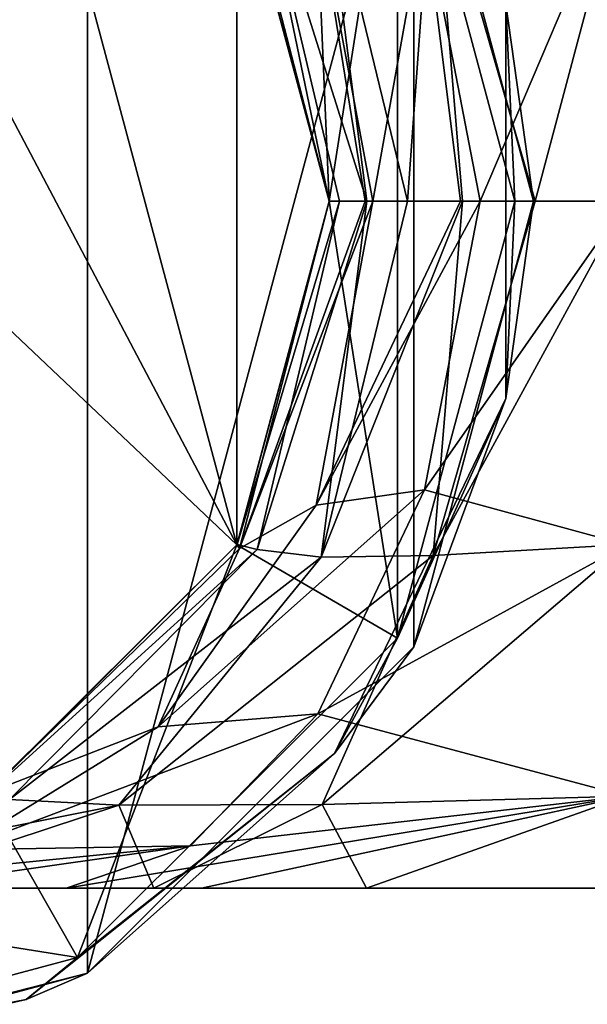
# Model space of a CAD drawing. Header units: millimetres. Extents: x -24 to 81, y -250 to 24.
# Tile 24 of 27: x 10 to 25, y -22 to 5. Entities that reach past the tile are written whole.
import ezdxf

# ---------------------------------------------------------------- set-up
doc = ezdxf.new("R2010")
doc.units = ezdxf.units.MM
doc.header["$LTSCALE"] = 52.148148
for name, color, linetype in [('10', 7, 'CONTINUOUS'), ('11', 7, 'CONTINUOUS'), ('12', 7, 'CONTINUOUS'), ('13', 7, 'CONTINUOUS'), ('14', 7, 'CONTINUOUS'), ('292', 7, 'CONTINUOUS'), ('294', 7, 'CONTINUOUS'), ('295', 7, 'CONTINUOUS'), ('297', 7, 'CONTINUOUS'), ('3', 7, 'CONTINUOUS'), ('4', 7, 'CONTINUOUS'), ('5', 7, 'CONTINUOUS'), ('6', 7, 'CONTINUOUS'), ('7', 7, 'CONTINUOUS')]:
    doc.layers.add(name, color=color, linetype=linetype)

msp = doc.modelspace()

# ---------------------------------------------------------------- linework, layer by layer
at = {"layer": '10', "color": 7, "linetype": 'CONTINUOUS', "true_color": 0xe6e6e6}
for points in [[(18.5, 0, 120), (16.093, 9.347, 100.75), (16.022, 9.249, 120), (18.5, 0, 120)], [(18.5, 0, 120), (18.5, 0, 100.75), (16.093, 9.347, 100.75), (18.5, 0, 120)]]:
    msp.add_3dface(points, dxfattribs=at)
at = {"layer": '11', "color": 7, "linetype": 'CONTINUOUS', "true_color": 0xe6e6e6}
for points in [[(18.5, 0, 48.25), (18.5, 0, 4.5), (16.022, 9.249, 4.5), (18.5, 0, 48.25)], [(18.5, 0, 48.25), (16.022, 9.249, 4.5), (16.027, 9.241, 48.25), (18.5, 0, 48.25)]]:
    msp.add_3dface(points, dxfattribs=at)
at = {"layer": '12', "color": 7, "linetype": 'CONTINUOUS', "true_color": 0xe6e6e6}
for points in [[(16.027, -9.241, 48.25), (18.5, 0, 48.25), (18.778, 0, 50.526), (16.027, -9.241, 48.25)], [(16.566, -9.377, 52.906), (16.027, -9.241, 48.25), (18.778, 0, 50.526), (16.566, -9.377, 52.906)], [(18.288, -9.587, 55.835), (16.566, -9.377, 52.906), (19.512, 0, 52.336), (18.288, -9.587, 55.835)], [(19.512, 0, 52.336), (16.566, -9.377, 52.906), (18.778, 0, 50.526), (19.512, 0, 52.336)], [(21.305, -9.536, 57.611), (18.288, -9.587, 55.835), (22.086, 0, 54.791), (21.305, -9.536, 57.611)], [(22.086, 0, 54.791), (18.288, -9.587, 55.835), (20.61, 0, 53.736), (22.086, 0, 54.791)], [(20.61, 0, 53.736), (18.288, -9.587, 55.835), (19.512, 0, 52.336), (20.61, 0, 53.736)], [(26.5, 0, 55.75), (26.5, -9.241, 58.223), (21.305, -9.536, 57.611), (26.5, 0, 55.75)], [(26.5, 0, 55.75), (21.305, -9.536, 57.611), (24.045, 0, 55.496), (26.5, 0, 55.75)], [(24.045, 0, 55.496), (21.305, -9.536, 57.611), (22.086, 0, 54.791), (24.045, 0, 55.496)], [(9.249, -16.022, 48.25), (16.027, -9.241, 48.25), (16.566, -9.377, 52.906), (9.249, -16.022, 48.25)], [(26.5, -9.241, 58.223), (26.5, -16.022, 65.001), (18.316, -16.246, 64.439), (26.5, -9.241, 58.223)], [(21.305, -9.536, 57.611), (26.5, -9.241, 58.223), (18.316, -16.246, 64.439), (21.305, -9.536, 57.611)], [(9.249, -16.022, 48.25), (16.566, -9.377, 52.906), (9.899, -16.113, 56.173), (9.249, -16.022, 48.25)], [(16.566, -9.377, 52.906), (18.288, -9.587, 55.835), (9.899, -16.113, 56.173), (16.566, -9.377, 52.906)], [(18.288, -9.587, 55.835), (21.305, -9.536, 57.611), (12.838, -16.261, 61.561), (18.288, -9.587, 55.835)], [(21.305, -9.536, 57.611), (18.316, -16.246, 64.439), (12.838, -16.261, 61.561), (21.305, -9.536, 57.611)], [(18.288, -9.587, 55.835), (12.838, -16.261, 61.561), (9.899, -16.113, 56.173), (18.288, -9.587, 55.835)], [(12.838, -16.261, 61.561), (1.611, -18.5, 60.695), (9.899, -16.113, 56.173), (12.838, -16.261, 61.561)], [(26.5, -16.022, 65.001), (19.507, -18.5, 73.854), (18.316, -16.246, 64.439), (26.5, -16.022, 65.001)], [(26.5, -16.022, 65.001), (26.5, -18.5, 74.25), (19.507, -18.5, 73.854), (26.5, -16.022, 65.001)], [(6.069, -18.5, 68.245), (1.611, -18.5, 60.695), (12.838, -16.261, 61.561), (6.069, -18.5, 68.245)], [(13.788, -18.5, 72.661), (6.069, -18.5, 68.245), (12.838, -16.261, 61.561), (13.788, -18.5, 72.661)], [(18.316, -16.246, 64.439), (13.788, -18.5, 72.661), (12.838, -16.261, 61.561), (18.316, -16.246, 64.439)], [(19.507, -18.5, 73.854), (13.788, -18.5, 72.661), (18.316, -16.246, 64.439), (19.507, -18.5, 73.854)]]:
    msp.add_3dface(points, dxfattribs=at)
at = {"layer": '13', "color": 7, "linetype": 'CONTINUOUS', "true_color": 0xe6e6e6}
for points in [[(18.288, 9.587, 55.835), (19.512, 0, 52.336), (16.566, 9.377, 52.906), (18.288, 9.587, 55.835)], [(20.61, 0, 53.736), (19.512, 0, 52.336), (18.288, 9.587, 55.835), (20.61, 0, 53.736)], [(21.305, 9.536, 57.611), (20.61, 0, 53.736), (18.288, 9.587, 55.835), (21.305, 9.536, 57.611)], [(18.5, 0, 48.25), (16.027, 9.241, 48.25), (16.566, 9.377, 52.906), (18.5, 0, 48.25)], [(18.778, 0, 50.526), (18.5, 0, 48.25), (16.566, 9.377, 52.906), (18.778, 0, 50.526)], [(19.512, 0, 52.336), (18.778, 0, 50.526), (16.566, 9.377, 52.906), (19.512, 0, 52.336)], [(22.086, 0, 54.791), (20.61, 0, 53.736), (21.305, 9.536, 57.611), (22.086, 0, 54.791)], [(26.5, 9.241, 58.223), (24.045, 0, 55.496), (21.305, 9.536, 57.611), (26.5, 9.241, 58.223)], [(24.045, 0, 55.496), (22.086, 0, 54.791), (21.305, 9.536, 57.611), (24.045, 0, 55.496)], [(26.5, 9.241, 58.223), (26.5, 0, 55.75), (24.045, 0, 55.496), (26.5, 9.241, 58.223)]]:
    msp.add_3dface(points, dxfattribs=at)
at = {"layer": '14', "color": 7, "linetype": 'CONTINUOUS', "true_color": 0xe6e6e6}
for points in [[(16.022, -9.249, 120), (16.022, 9.249, 120), (9.249, 16.022, 120), (16.022, -9.249, 120)], [(16.022, -9.249, 120), (9.249, 16.022, 120), (9.51, 3.089, 120), (16.022, -9.249, 120)], [(16.022, -9.249, 120), (18.5, 0, 120), (16.022, 9.249, 120), (16.022, -9.249, 120)], [(9.51, -3.089, 120), (16.022, -9.249, 120), (9.51, 3.089, 120), (9.51, -3.089, 120)], [(9.249, -16.022, 120), (16.022, -9.249, 120), (9.51, -3.089, 120), (9.249, -16.022, 120)]]:
    msp.add_3dface(points, dxfattribs=at)
at = {"layer": '292', "color": 7, "linetype": 'CONTINUOUS', "true_color": 0xe6e6e6}
for points in [[(11.999, 20.784), (0, -24), (0, 24), (11.999, 20.784)], [(11.999, -20.784), (0, -24), (11.999, 20.784), (11.999, -20.784)], [(20.785, 12), (11.999, -20.784), (11.999, 20.784), (20.785, 12)], [(20.785, -12), (11.999, -20.784), (20.785, 12), (20.785, -12)], [(23.999, 0), (20.785, -12), (20.785, 12), (23.999, 0)]]:
    msp.add_3dface(points, dxfattribs=at)
at = {"layer": '294', "color": 7, "linetype": 'CONTINUOUS', "true_color": 0xe6e6e6}
for points in [[(16.022, 9.249, 4.5), (18.5, 0, 4.5), (20.344, 11.761, 4.5), (16.022, 9.249, 4.5)], [(20.344, 11.761, 4.5), (18.5, 0, 4.5), (20.344, -11.761, 4.5), (20.344, 11.761, 4.5)], [(23.5, 0, 4.5), (20.344, 11.761, 4.5), (20.344, -11.761, 4.5), (23.5, 0, 4.5)], [(18.5, 0, 4.5), (16.022, -9.248, 4.5), (20.344, -11.761, 4.5), (18.5, 0, 4.5)], [(16.022, -9.248, 4.5), (9.249, -16.022, 4.5), (11.732, -20.361, 4.5), (16.022, -9.248, 4.5)], [(20.344, -11.761, 4.5), (16.022, -9.248, 4.5), (11.732, -20.361, 4.5), (20.344, -11.761, 4.5)], [(9.249, -16.022, 4.5), (0, -18.5, 4.5), (11.732, -20.361, 4.5), (9.249, -16.022, 4.5)], [(0, -18.5, 4.5), (0, -23.5, 4.5), (11.732, -20.361, 4.5), (0, -18.5, 4.5)]]:
    msp.add_3dface(points, dxfattribs=at)
at = {"layer": '295', "color": 7, "linetype": 'CONTINUOUS', "true_color": 0xe6e6e6}
for points in [[(23.999, 0), (20.785, 12), (24, 0, 4), (23.999, 0)], [(24, 0, 4), (20.785, 12), (20.785, 12, 4), (24, 0, 4)], [(20.785, -12, 4), (23.999, 0), (24, 0, 4), (20.785, -12, 4)], [(20.785, -12), (23.999, 0), (20.785, -12, 4), (20.785, -12)], [(11.999, -20.784), (20.785, -12), (12, -20.785, 4), (11.999, -20.784)], [(12, -20.785, 4), (20.785, -12), (20.785, -12, 4), (12, -20.785, 4)], [(0, -24, 4), (11.999, -20.784), (12, -20.785, 4), (0, -24, 4)], [(0, -24), (11.999, -20.784), (0, -24, 4), (0, -24)]]:
    msp.add_3dface(points, dxfattribs=at)
at = {"layer": '297', "color": 7, "linetype": 'CONTINUOUS', "true_color": 0xe6e6e6}
for points in [[(24, 0, 4), (20.785, 12, 4), (23.255, 5.308, 4.354), (24, 0, 4)], [(20.344, 11.761, 4.5), (23.5, 0, 4.5), (23.255, 5.308, 4.354), (20.344, 11.761, 4.5)], [(24, 0, 4), (23.255, 5.308, 4.354), (23.255, -5.308, 4.354), (24, 0, 4)], [(23.255, 5.308, 4.354), (23.5, 0, 4.5), (23.255, -5.308, 4.354), (23.255, 5.308, 4.354)], [(23.5, 0, 4.5), (20.344, -11.761, 4.5), (23.255, -5.308, 4.354), (23.5, 0, 4.5)], [(20.785, -12, 4), (24, 0, 4), (23.255, -5.308, 4.354), (20.785, -12, 4)], [(20.785, -12, 4), (23.255, -5.308, 4.354), (18.649, -14.872, 4.354), (20.785, -12, 4)], [(23.255, -5.308, 4.354), (20.344, -11.761, 4.5), (18.649, -14.872, 4.354), (23.255, -5.308, 4.354)], [(20.344, -11.761, 4.5), (11.732, -20.361, 4.5), (18.649, -14.872, 4.354), (20.344, -11.761, 4.5)], [(12, -20.785, 4), (20.785, -12, 4), (18.649, -14.872, 4.354), (12, -20.785, 4)], [(18.649, -14.872, 4.354), (11.732, -20.361, 4.5), (10.35, -21.491, 4.354), (18.649, -14.872, 4.354)], [(12, -20.785, 4), (18.649, -14.872, 4.354), (10.35, -21.491, 4.354), (12, -20.785, 4)], [(11.732, -20.361, 4.5), (0, -23.5, 4.5), (10.35, -21.491, 4.354), (11.732, -20.361, 4.5)], [(0, -23.854, 4.354), (12, -20.785, 4), (10.35, -21.491, 4.354), (0, -23.854, 4.354)], [(0, -24, 4), (12, -20.785, 4), (0, -23.854, 4.354), (0, -24, 4)], [(0, -23.5, 4.5), (0, -23.854, 4.354), (10.35, -21.491, 4.354), (0, -23.5, 4.5)]]:
    msp.add_3dface(points, dxfattribs=at)
at = {"layer": '3', "color": 7, "linetype": 'CONTINUOUS', "true_color": 0xe6e6e6}
for points in [[(19.469, 0, 96.407), (18.5, 0, 100.75), (16.093, -9.347, 100.75), (19.469, 0, 96.407)], [(19.675, 0, 96.052), (19.469, 0, 96.407), (16.093, -9.347, 100.75), (19.675, 0, 96.052)], [(18.154, -8.185, 94.896), (19.675, 0, 96.052), (16.093, -9.347, 100.75), (18.154, -8.185, 94.896)], [(19.675, 0, 96.052), (18.154, -8.185, 94.896), (22.034, 0, 93.81), (19.675, 0, 96.052)], [(22.034, 0, 93.81), (18.154, -8.185, 94.896), (22.568, 0, 93.54), (22.034, 0, 93.81)], [(22.568, 0, 93.54), (18.154, -8.185, 94.896), (21.068, -7.77, 92.305), (22.568, 0, 93.54)], [(26.5, -9.25, 90.272), (26.5, 0, 92.75), (21.068, -7.77, 92.305), (26.5, -9.25, 90.272)], [(26.5, 0, 92.75), (22.568, 0, 93.54), (21.068, -7.77, 92.305), (26.5, 0, 92.75)], [(18.154, -8.185, 94.896), (13.905, -14.154, 92.423), (21.068, -7.77, 92.305), (18.154, -8.185, 94.896)], [(21.068, -7.77, 92.305), (13.905, -14.154, 92.423), (18.199, -13.805, 88.56), (21.068, -7.77, 92.305)], [(26.5, -9.25, 90.272), (21.068, -7.77, 92.305), (18.199, -13.805, 88.56), (26.5, -9.25, 90.272)], [(13.905, -14.154, 92.423), (18.154, -8.185, 94.896), (16.093, -9.347, 100.75), (13.905, -14.154, 92.423)], [(26.5, -16.022, 83.5), (26.5, -9.25, 90.272), (18.199, -13.805, 88.56), (26.5, -16.022, 83.5)], [(9.302, -15.94, 100.75), (13.905, -14.154, 92.423), (16.093, -9.347, 100.75), (9.302, -15.94, 100.75)], [(13.905, -14.154, 92.423), (8.524, -17.465, 89.157), (18.199, -13.805, 88.56), (13.905, -14.154, 92.423)], [(18.199, -13.805, 88.56), (8.524, -17.465, 89.157), (14.773, -17.355, 83.304), (18.199, -13.805, 88.56)], [(26.5, -16.022, 83.5), (18.199, -13.805, 88.56), (14.773, -17.355, 83.304), (26.5, -16.022, 83.5)], [(8.524, -17.465, 89.157), (13.905, -14.154, 92.423), (9.302, -15.94, 100.75), (8.524, -17.465, 89.157)], [(26.5, -16.022, 83.5), (14.773, -17.355, 83.304), (11.428, -18.5, 77.538), (26.5, -16.022, 83.5)], [(26.5, -16.022, 83.5), (11.428, -18.5, 77.538), (15.068, -18.5, 75.951), (26.5, -16.022, 83.5)], [(26.5, -18.5, 74.25), (26.5, -16.022, 83.5), (15.068, -18.5, 75.951), (26.5, -18.5, 74.25)], [(8.524, -17.465, 89.157), (3.297, -18.5, 85.666), (14.773, -17.355, 83.304), (8.524, -17.465, 89.157)], [(14.773, -17.355, 83.304), (3.297, -18.5, 85.666), (6.755, -18.5, 81.01), (14.773, -17.355, 83.304)], [(11.428, -18.5, 77.538), (14.773, -17.355, 83.304), (6.755, -18.5, 81.01), (11.428, -18.5, 77.538)]]:
    msp.add_3dface(points, dxfattribs=at)
at = {"layer": '4', "color": 7, "linetype": 'CONTINUOUS', "true_color": 0xe6e6e6}
for points in [[(11.428, -18.5, 77.538), (6.755, -18.5, 81.01), (6.069, -18.5, 68.245), (11.428, -18.5, 77.538)], [(15.068, -18.5, 75.951), (11.428, -18.5, 77.538), (6.069, -18.5, 68.245), (15.068, -18.5, 75.951)], [(13.788, -18.5, 72.661), (15.068, -18.5, 75.951), (6.069, -18.5, 68.245), (13.788, -18.5, 72.661)], [(19.507, -18.5, 73.854), (15.068, -18.5, 75.951), (13.788, -18.5, 72.661), (19.507, -18.5, 73.854)], [(26.5, -18.5, 74.25), (15.068, -18.5, 75.951), (19.507, -18.5, 73.854), (26.5, -18.5, 74.25)]]:
    msp.add_3dface(points, dxfattribs=at)
at = {"layer": '5', "color": 7, "linetype": 'CONTINUOUS', "true_color": 0xe6e6e6}
for points in [[(16.022, -9.248, 4.5), (18.5, 0, 4.5), (16.027, -9.241, 48.25), (16.022, -9.248, 4.5)], [(18.5, 0, 4.5), (18.5, 0, 48.25), (16.027, -9.241, 48.25), (18.5, 0, 4.5)], [(9.249, -16.022, 48.25), (16.022, -9.248, 4.5), (16.027, -9.241, 48.25), (9.249, -16.022, 48.25)], [(9.249, -16.022, 4.5), (16.022, -9.248, 4.5), (9.249, -16.022, 48.25), (9.249, -16.022, 4.5)]]:
    msp.add_3dface(points, dxfattribs=at)
at = {"layer": '6', "color": 7, "linetype": 'CONTINUOUS', "true_color": 0xe6e6e6}
for points in [[(16.093, -9.347, 100.75), (18.5, 0, 100.75), (16.022, -9.249, 120), (16.093, -9.347, 100.75)], [(16.022, -9.249, 120), (18.5, 0, 100.75), (18.5, 0, 120), (16.022, -9.249, 120)], [(9.249, -16.022, 120), (9.302, -15.94, 100.75), (16.022, -9.249, 120), (9.249, -16.022, 120)], [(9.302, -15.94, 100.75), (16.093, -9.347, 100.75), (16.022, -9.249, 120), (9.302, -15.94, 100.75)]]:
    msp.add_3dface(points, dxfattribs=at)
at = {"layer": '7', "color": 7, "linetype": 'CONTINUOUS', "true_color": 0xe6e6e6}
for points in [[(16.093, 9.347, 100.75), (18.5, 0, 100.75), (18.154, 8.185, 94.896), (16.093, 9.347, 100.75)], [(21.068, 7.77, 92.305), (22.568, 0, 93.54), (26.5, 9.25, 90.272), (21.068, 7.77, 92.305)], [(22.568, 0, 93.54), (26.5, 0, 92.75), (26.5, 9.25, 90.272), (22.568, 0, 93.54)], [(18.5, 0, 100.75), (19.469, 0, 96.407), (18.154, 8.185, 94.896), (18.5, 0, 100.75)], [(19.469, 0, 96.407), (19.675, 0, 96.052), (18.154, 8.185, 94.896), (19.469, 0, 96.407)], [(18.154, 8.185, 94.896), (19.675, 0, 96.052), (21.068, 7.77, 92.305), (18.154, 8.185, 94.896)], [(19.675, 0, 96.052), (22.034, 0, 93.81), (21.068, 7.77, 92.305), (19.675, 0, 96.052)], [(22.034, 0, 93.81), (22.568, 0, 93.54), (21.068, 7.77, 92.305), (22.034, 0, 93.81)]]:
    msp.add_3dface(points, dxfattribs=at)

doc.saveas('drawing.dxf')
